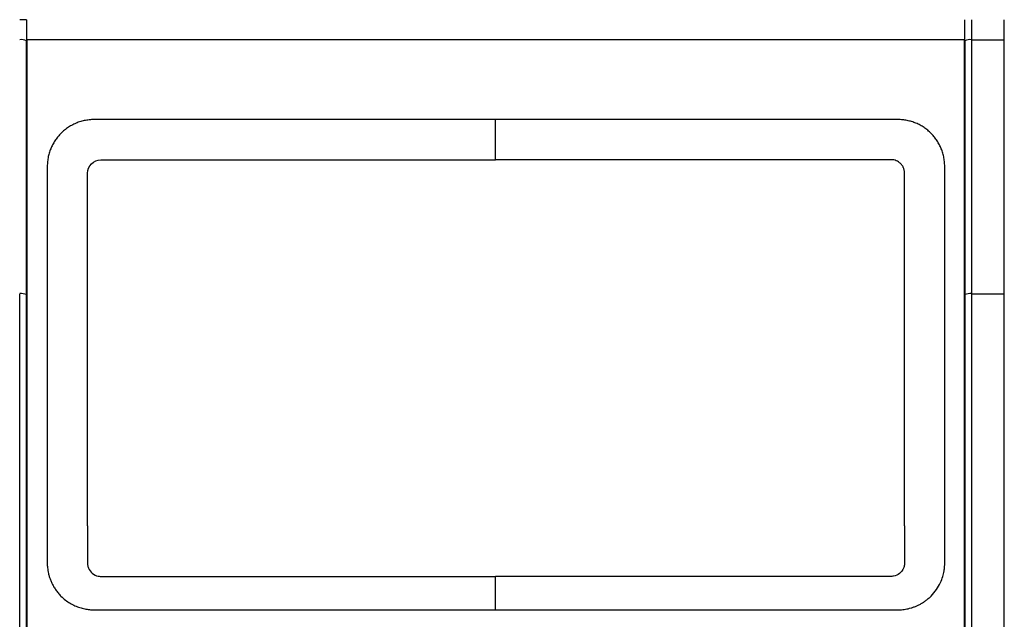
# Model space of a CAD drawing. Header units: millimetres. Extents: x 82 to 1002, y -172 to 1064.
# Tile 99 of 159: x 648 to 685, y 507 to 530. Entities that reach past the tile are written whole.
import ezdxf

# ---------------------------------------------------------------- set-up
doc = ezdxf.new("R2010")
doc.units = ezdxf.units.MM

msp = doc.modelspace()

# ---------------------------------------------------------------- linework, layer by layer
at = {"color": 7, "linetype": 'Continuous', "lineweight": 25}
for p, q in [((648.198, 529.695), (648.198, 528.903)), ((683.248, 528.903), (683.248, 529.695)), ((648.223, 528.945), (648.198, 528.945)), ((683.223, 528.945), (683.248, 528.945)), ((683.498, 528.945), (684.723, 528.945)), ((650.978, 524.463), (665.723, 524.464)), ((680.498, 524.464), (665.723, 524.464)), ((650.478, 510.792), (650.478, 523.963)), ((680.998, 510.792), (680.998, 523.964)), ((683.498, 519.462), (684.723, 519.462))]:
    msp.add_line(p, q, dxfattribs=at)
for centre, radius, start, end in [((648.009, 528.539), 0.41, 62.5201, 98.5205), ((683.438, 528.539), 0.41, 81.481, 117.4814), ((648.01, 518.962), 0.504, 68.0083, 97.0063), ((683.437, 518.962), 0.504, 82.9952, 111.9932)]:
    msp.add_arc(centre, radius, start, end, dxfattribs=at)
for points, knots in [([(648.198, 529.695), (648.198, 529.695), (648.197, 529.695), (648.191, 529.695), (648.179, 529.694), (648.158, 529.694), (648.123, 529.695), (648.073, 529.695), (648.012, 529.695), (647.969, 529.695), (647.948, 529.695)], [0, 0, 0, 0, 0.080345, 0.164259, 0.251245, 0.37568, 0.500689, 0.675574, 0.843608, 1, 1, 1, 1]), ([(683.223, 528.945), (677.41, 528.945), (671.566, 528.945), (659.88, 528.945), (654.037, 528.945), (648.223, 528.945)], [0, 0, 0, 0, 0.5, 0.5, 1, 1, 1, 1]), ([(650.728, 525.963), (650.697, 525.963), (650.635, 525.962), (650.543, 525.954), (650.451, 525.942), (650.36, 525.925), (650.271, 525.903), (650.182, 525.877), (650.095, 525.846), (650.01, 525.81), (649.928, 525.771), (649.847, 525.727), (649.77, 525.679), (649.695, 525.627), (649.622, 525.571), (649.553, 525.511), (649.471, 525.433), (649.38, 525.333), (649.283, 525.205), (649.196, 525.064), (649.121, 524.912), (649.059, 524.75), (649.014, 524.578), (648.984, 524.398), (648.98, 524.276), (648.978, 524.213)], [0, 0, 0, 0, 0.033906, 0.067549, 0.101028, 0.134447, 0.167973, 0.201555, 0.235083, 0.268449, 0.301629, 0.33471, 0.367787, 0.400951, 0.434176, 0.467334, 0.500295, 0.556873, 0.615284, 0.675539, 0.737036, 0.800122, 0.865144, 0.931716, 1, 1, 1, 1]), ([(665.723, 525.964), (665.41, 525.964), (664.784, 525.964), (663.845, 525.964), (662.907, 525.964), (661.969, 525.964), (661.031, 525.964), (660.093, 525.964), (659.156, 525.964), (658.219, 525.964), (657.282, 525.964), (656.345, 525.964), (655.408, 525.964), (654.472, 525.964), (653.535, 525.964), (652.599, 525.964), (651.663, 525.963), (651.04, 525.963), (650.728, 525.963)], [0, 0, 0, 0, 0.0625295, 0.1250471, 0.1875544, 0.2500533, 0.3125453, 0.3750323, 0.4375159, 0.4999978, 0.5624798, 0.6249637, 0.687451, 0.7499435, 0.8124429, 0.874951, 0.9374695, 1, 1, 1, 1]), ([(680.748, 525.964), (680.436, 525.964), (679.811, 525.964), (678.873, 525.964), (677.935, 525.964), (676.997, 525.964), (676.058, 525.964), (675.12, 525.964), (674.181, 525.964), (673.242, 525.964), (672.303, 525.964), (671.363, 525.964), (670.424, 525.964), (669.484, 525.964), (668.544, 525.964), (667.604, 525.964), (666.663, 525.964), (666.036, 525.964), (665.723, 525.964)], [0, 0, 0, 0, 0.0625299, 0.1250479, 0.1875555, 0.2500545, 0.3125467, 0.3750337, 0.4375173, 0.4999992, 0.5624811, 0.6249648, 0.6874519, 0.7499442, 0.8124435, 0.8749514, 0.9374697, 1, 1, 1, 1]), ([(682.498, 524.214), (682.498, 524.245), (682.497, 524.307), (682.489, 524.399), (682.477, 524.489), (682.461, 524.578), (682.44, 524.664), (682.415, 524.749), (682.386, 524.832), (682.354, 524.912), (682.318, 524.989), (682.279, 525.063), (682.237, 525.135), (682.192, 525.204), (682.144, 525.27), (682.094, 525.333), (682.042, 525.393), (681.967, 525.472), (681.864, 525.565), (681.727, 525.668), (681.58, 525.757), (681.425, 525.831), (681.263, 525.89), (681.095, 525.932), (680.922, 525.959), (680.806, 525.962), (680.748, 525.964)], [0, 0, 0, 0, 0.034357, 0.068119, 0.101384, 0.13425, 0.16687, 0.199207, 0.231174, 0.262687, 0.293684, 0.324222, 0.354375, 0.384213, 0.413808, 0.443084, 0.471944, 0.500297, 0.561708, 0.623542, 0.685855, 0.748095, 0.810468, 0.8734, 0.936557, 1, 1, 1, 1]), ([(680.998, 523.964), (680.998, 523.981), (680.997, 524.014), (680.99, 524.063), (680.978, 524.111), (680.962, 524.156), (680.941, 524.199), (680.916, 524.241), (680.886, 524.281), (680.841, 524.33), (680.778, 524.384), (680.691, 524.43), (680.597, 524.459), (680.532, 524.462), (680.498, 524.464)], [0, 0, 0, 0, 0.0646371, 0.1274362, 0.1889882, 0.2499204, 0.3108795, 0.3725109, 0.4354398, 0.5002534, 0.6275878, 0.7499181, 0.8723558, 1, 1, 1, 1]), ([(648.978, 524.213), (648.978, 523.835), (648.978, 523.078), (648.978, 521.942), (648.978, 520.805), (648.978, 519.667), (648.978, 518.529), (648.978, 517.391), (648.978, 516.251), (648.978, 515.112), (648.978, 513.971), (648.978, 512.83), (648.978, 511.689), (648.978, 510.546), (648.978, 509.784), (648.978, 509.403)], [0, 0, 0, 0, 0.076968, 0.153923, 0.230866, 0.307799, 0.384723, 0.46164, 0.538552, 0.61546, 0.692366, 0.769271, 0.846177, 0.923086, 1, 1, 1, 1]), ([(682.498, 509.404), (682.498, 509.785), (682.498, 510.547), (682.498, 511.689), (682.498, 512.831), (682.498, 513.972), (682.498, 515.112), (682.498, 516.252), (682.498, 517.391), (682.498, 518.53), (682.498, 519.668), (682.498, 520.805), (682.498, 521.942), (682.498, 523.078), (682.498, 523.835), (682.498, 524.214)], [0, 0, 0, 0, 0.076915, 0.153825, 0.230732, 0.307638, 0.384544, 0.461452, 0.538364, 0.615281, 0.692204, 0.769137, 0.846079, 0.923033, 1, 1, 1, 1]), ([(650.478, 510.792), (650.478, 510.439), (650.478, 509.997), (650.478, 509.555), (650.478, 509.423), (650.477, 509.378), (650.489, 509.293), (650.544, 509.089), (650.734, 508.93), (650.927, 508.906), (650.97, 508.903), (650.992, 508.903), (651.059, 508.903), (651.191, 508.903), (651.5, 508.903), (652.119, 508.903), (654.062, 508.904), (658.656, 508.904), (662.896, 508.904), (665.723, 508.904)], [0, 0, 0, 0, 0.0625, 0.078125, 0.078125, 0.085938, 0.085938, 0.09375, 0.125, 0.128906, 0.128906, 0.132813, 0.132813, 0.140625, 0.15625, 0.1875, 0.25, 0.5, 1, 1, 1, 1]), ([(680.998, 510.792), (680.998, 510.438), (680.998, 509.996), (680.998, 509.553), (680.998, 509.42), (680.999, 509.376), (680.987, 509.291), (680.93, 509.086), (680.739, 508.928), (680.546, 508.906), (680.502, 508.903), (680.48, 508.904), (680.413, 508.904), (680.281, 508.904), (679.971, 508.904), (679.351, 508.904), (677.404, 508.904), (672.803, 508.904), (668.555, 508.904), (665.723, 508.904)], [0, 0, 0, 0, 0.0625, 0.078125, 0.078125, 0.085938, 0.085938, 0.09375, 0.125, 0.128906, 0.128906, 0.132813, 0.132813, 0.140625, 0.15625, 0.1875, 0.25, 0.5, 1, 1, 1, 1]), ([(648.978, 509.403), (648.979, 509.374), (648.98, 509.312), (648.987, 509.217), (649.001, 509.115), (649.022, 509.007), (649.053, 508.893), (649.093, 508.775), (649.145, 508.653), (649.21, 508.53), (649.288, 508.405), (649.381, 508.282), (649.502, 508.15), (649.65, 508.019), (649.826, 507.899), (650.008, 507.805), (650.191, 507.734), (650.373, 507.687), (650.552, 507.659), (650.67, 507.655), (650.728, 507.653)], [0, 0, 0, 0, 0.032329, 0.067125, 0.104453, 0.144448, 0.187329, 0.23297, 0.281123, 0.331703, 0.385, 0.441334, 0.500257, 0.580213, 0.657629, 0.732027, 0.803115, 0.871507, 0.937153, 1, 1, 1, 1]), ([(680.748, 507.654), (680.779, 507.654), (680.841, 507.655), (680.936, 507.663), (681.035, 507.677), (681.137, 507.696), (681.242, 507.724), (681.349, 507.759), (681.457, 507.803), (681.566, 507.855), (681.675, 507.917), (681.782, 507.99), (681.887, 508.073), (682.034, 508.209), (682.195, 508.403), (682.337, 508.654), (682.425, 508.887), (682.473, 509.091), (682.495, 509.26), (682.497, 509.36), (682.498, 509.404)], [0, 0, 0, 0, 0.03325, 0.067863, 0.10392, 0.141549, 0.180945, 0.222015, 0.264575, 0.308483, 0.353885, 0.401029, 0.449989, 0.500371, 0.619084, 0.724022, 0.814153, 0.890509, 0.952426, 1, 1, 1, 1]), ([(650.728, 507.653), (651.061, 507.653), (651.727, 507.653), (652.725, 507.654), (653.724, 507.654), (654.723, 507.654), (655.722, 507.654), (656.721, 507.654), (657.721, 507.654), (658.72, 507.654), (659.72, 507.654), (660.72, 507.654), (661.72, 507.654), (662.721, 507.654), (663.721, 507.654), (664.722, 507.654), (665.389, 507.654), (665.723, 507.654)], [0, 0, 0, 0, 0.066691, 0.133371, 0.200043, 0.266708, 0.333367, 0.400022, 0.466675, 0.533327, 0.59998, 0.666635, 0.733294, 0.799958, 0.86663, 0.93331, 1, 1, 1, 1]), ([(665.723, 507.654), (666.057, 507.654), (666.726, 507.654), (667.729, 507.654), (668.731, 507.654), (669.734, 507.654), (670.736, 507.654), (671.738, 507.654), (672.74, 507.654), (673.741, 507.654), (674.743, 507.654), (675.744, 507.654), (676.746, 507.654), (677.746, 507.654), (678.747, 507.654), (679.748, 507.654), (680.415, 507.654), (680.748, 507.654)], [0, 0, 0, 0, 0.066692, 0.133374, 0.200047, 0.266712, 0.333372, 0.400027, 0.46668, 0.533332, 0.599985, 0.666639, 0.733298, 0.799961, 0.866632, 0.933311, 1, 1, 1, 1])]:
    msp.add_open_spline(points, degree=3, knots=knots, dxfattribs=at)
for points in [[(683.498, 529.695), (683.498, 529.445), (683.498, 529.195), (683.498, 528.945)], [(684.723, 528.945), (684.723, 529.195), (684.723, 529.445), (684.723, 529.695)], [(648.198, 519.429), (648.198, 522.595), (648.198, 525.754), (648.198, 528.903)], [(648.224, 506.445), (648.224, 513.984), (648.223, 521.494), (648.223, 528.945)], [(683.223, 528.945), (683.223, 521.494), (683.224, 513.984), (683.224, 506.445)], [(683.248, 528.903), (683.248, 525.754), (683.248, 522.595), (683.248, 519.429)], [(683.498, 528.945), (683.498, 525.793), (683.498, 522.631), (683.498, 519.462)], [(684.723, 519.462), (684.723, 522.631), (684.723, 525.793), (684.723, 528.945)], [(665.723, 524.464), (665.723, 524.99), (665.723, 525.491), (665.723, 525.964)], [(650.478, 523.963), (650.478, 524.229), (650.713, 524.463), (650.978, 524.463)], [(647.949, 497.513), (647.949, 504.851), (647.949, 512.176), (647.948, 519.461)], [(648.199, 497.499), (648.199, 504.831), (648.199, 512.149), (648.198, 519.429)], [(683.248, 519.429), (683.249, 512.149), (683.249, 504.831), (683.249, 497.5)], [(683.498, 519.462), (683.499, 512.176), (683.499, 504.852), (683.499, 497.514)], [(684.724, 496.732), (684.724, 504.332), (684.724, 511.917), (684.723, 519.462)], [(665.723, 507.654), (665.723, 508), (665.723, 508.417), (665.723, 508.904)]]:
    msp.add_open_spline(points, degree=3, dxfattribs=at)

doc.saveas('drawing.dxf')
